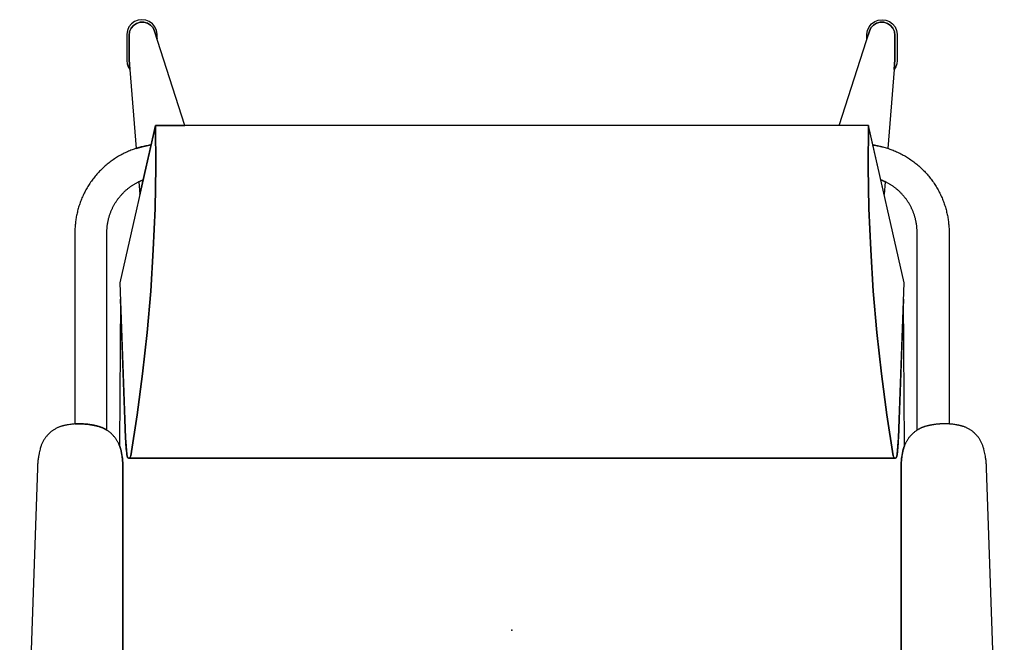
# Model space of a CAD drawing. Header units: metres. Extents: x -0.339 to 0.339, y -0.42 to 0.42.
# Tile 2 of 2: x -0.339 to 0.339, y -0.008 to 0.42. Entities that reach past the tile are written whole.
import ezdxf

# ---------------------------------------------------------------- set-up
doc = ezdxf.new("R2010")
doc.units = ezdxf.units.M
doc.header["$MEASUREMENT"] = 0
doc.layers.get('0').update_dxf_attribs({"true_color": 0x000000})

# ---------------------------------------------------------------- blocks, each defined once
blk = doc.blocks.new('33707594-94e1-43bb-bb22-882bf5198cab')
for points in [[(-0.26299, 0.38593, 0), (-0.26299, 0.38594, 0), (-0.26352, 0.39296, 0), (-0.26352, 0.40957, 0), (-0.26319, 0.4121, 0), (-0.26216, 0.41443, 0), (-0.26052, 0.41638, 0), (-0.25839, 0.41779, 0), (-0.25595, 0.41855, 0), (-0.2534, 0.41858, 0), (-0.25095, 0.4179, 0), (-0.24878, 0.41656, 0), (-0.24707, 0.41466, 0), (-0.24597, 0.41236, 0), (-0.24432, 0.40716, 0), (-0.24432, 0.41034, 0), (-0.24476, 0.41296, 0), (-0.24585, 0.41537, 0), (-0.24751, 0.41744, 0), (-0.24964, 0.41902, 0), (-0.2521, 0.42001, 0), (-0.25473, 0.42035, 0), (-0.25737, 0.42001, 0), (-0.25983, 0.41902, 0), (-0.26196, 0.41744, 0), (-0.26362, 0.41537, 0), (-0.26471, 0.41296, 0), (-0.26515, 0.41034, 0), (-0.26515, 0.39214, 0), (-0.2649, 0.38993, 0), (-0.26417, 0.38782, 0), (-0.26299, 0.38593, 0)], [(0.26299, 0.38593, 0), (0.26299, 0.38594, 0), (0.26352, 0.39296, 0), (0.26352, 0.40957, 0), (0.26319, 0.4121, 0), (0.26216, 0.41443, 0), (0.26052, 0.41638, 0), (0.25839, 0.41779, 0), (0.25595, 0.41855, 0), (0.2534, 0.41858, 0), (0.25095, 0.4179, 0), (0.24878, 0.41656, 0), (0.24707, 0.41466, 0), (0.24598, 0.41236, 0), (0.24432, 0.40716, 0), (0.24432, 0.41034, 0), (0.24476, 0.41296, 0), (0.24585, 0.41537, 0), (0.24751, 0.41744, 0), (0.24964, 0.41902, 0), (0.2521, 0.42001, 0), (0.25473, 0.42035, 0), (0.25737, 0.42001, 0), (0.25983, 0.41902, 0), (0.26196, 0.41744, 0), (0.26362, 0.41537, 0), (0.26471, 0.41296, 0), (0.26515, 0.41034, 0), (0.26515, 0.39214, 0), (0.2649, 0.38993, 0), (0.26417, 0.38782, 0), (0.26299, 0.38593, 0)], [(-0.24835, 0.33406, 0), (-0.24532, 0.34746, 0), (-0.22529, 0.34746, 0), (-0.24597, 0.41236, 0), (-0.24707, 0.41466, 0), (-0.24878, 0.41656, 0), (-0.25095, 0.4179, 0), (-0.2534, 0.41858, 0), (-0.25595, 0.41855, 0), (-0.25839, 0.41779, 0), (-0.26052, 0.41638, 0), (-0.26216, 0.41443, 0), (-0.26319, 0.4121, 0), (-0.26352, 0.40957, 0), (-0.26352, 0.39296, 0), (-0.26299, 0.38594, 0), (-0.25862, 0.3317, 0), (-0.25354, 0.33311, 0), (-0.24835, 0.33406, 0)], [(0.24835, 0.33406, 0), (0.24532, 0.34746, 0), (0.22529, 0.34746, 0), (0.24598, 0.41236, 0), (0.24707, 0.41466, 0), (0.24878, 0.41656, 0), (0.25095, 0.4179, 0), (0.2534, 0.41858, 0), (0.25595, 0.41855, 0), (0.25839, 0.41779, 0), (0.26052, 0.41638, 0), (0.26216, 0.41443, 0), (0.26319, 0.4121, 0), (0.26352, 0.40957, 0), (0.26352, 0.39296, 0), (0.26299, 0.38594, 0), (0.25862, 0.3317, 0), (0.25354, 0.33311, 0), (0.24835, 0.33406, 0)], [(-0.24532, 0.34746, 0), (-0.26981, 0.23924, 0), (-0.26597, 0.1323, 0), (-0.26564, 0.12662, 0), (-0.26508, 0.12096, 0), (-0.26465, 0.11909, 0), (-0.26442, 0.11869, 0), (-0.26405, 0.11843, 0), (-0.26374, 0.11834, 0), (-0.26368, 0.11834, 0), (-0.26365, 0.11835, 0), (-0.26324, 0.11852, 0), (-0.26313, 0.11862, 0), (-0.26303, 0.11872, 0), (-0.26283, 0.11899, 0), (-0.26232, 0.12007, 0), (-0.25795, 0.14828, 0), (-0.25422, 0.17657, 0), (-0.25113, 0.20495, 0), (-0.24868, 0.23338, 0), (-0.24687, 0.26187, 0), (-0.24571, 0.29039, 0), (-0.24519, 0.31892, 0), (-0.24532, 0.34746, 0)], [(-0.24532, 0.34746, 0), (-0.24519, 0.31892, 0), (-0.24571, 0.29039, 0), (-0.24687, 0.26187, 0), (-0.24868, 0.23338, 0), (-0.25113, 0.20495, 0), (-0.25422, 0.17657, 0), (-0.25795, 0.14828, 0), (-0.26232, 0.12007, 0), (-0.26283, 0.11899, 0), (-0.26303, 0.11872, 0), (-0.26313, 0.11862, 0), (-0.26324, 0.11852, 0), (-0.26365, 0.11835, 0), (-0.26368, 0.11834, 0), (0.26368, 0.11834, 0), (0.26365, 0.11835, 0), (0.26324, 0.11852, 0), (0.26313, 0.11862, 0), (0.26303, 0.11872, 0), (0.26283, 0.11899, 0), (0.26232, 0.12007, 0), (0.25795, 0.14828, 0), (0.25422, 0.17657, 0), (0.25113, 0.20495, 0), (0.24868, 0.23338, 0), (0.24687, 0.26187, 0), (0.24571, 0.29039, 0), (0.24519, 0.31892, 0), (0.24532, 0.34746, 0), (-0.24532, 0.34746, 0)], [(0.26981, 0.23924, 0), (0.24532, 0.34746, 0), (0.24519, 0.31892, 0), (0.24571, 0.29039, 0), (0.24687, 0.26187, 0), (0.24868, 0.23338, 0), (0.25113, 0.20495, 0), (0.25422, 0.17657, 0), (0.25795, 0.14828, 0), (0.26232, 0.12007, 0), (0.26283, 0.11899, 0), (0.26303, 0.11872, 0), (0.26313, 0.11862, 0), (0.26324, 0.11852, 0), (0.26365, 0.11835, 0), (0.26368, 0.11834, 0), (0.26374, 0.11834, 0), (0.26405, 0.11843, 0), (0.26442, 0.11869, 0), (0.26465, 0.11909, 0), (0.26508, 0.12096, 0), (0.26564, 0.12662, 0), (0.26597, 0.1323, 0), (0.26981, 0.23924, 0)], [(-0.30065, 0.14196, 0), (-0.30049, 0.14197, 0), (-0.30023, 0.14198, 0), (-0.29971, 0.14201, 0), (-0.29918, 0.14203, 0), (-0.29865, 0.14204, 0), (-0.29813, 0.14205, 0), (-0.2976, 0.14205, 0), (-0.29708, 0.14205, 0), (-0.29655, 0.14204, 0), (-0.29602, 0.14202, 0), (-0.2955, 0.142, 0), (-0.29497, 0.14198, 0), (-0.29445, 0.14195, 0), (-0.29392, 0.14191, 0), (-0.2934, 0.14187, 0), (-0.29287, 0.14182, 0), (-0.29235, 0.14177, 0), (-0.29183, 0.14171, 0), (-0.29131, 0.14164, 0), (-0.29078, 0.14157, 0), (-0.29052, 0.14153, 0), (-0.29027, 0.1415, 0), (-0.29003, 0.14146, 0), (-0.2898, 0.14142, 0), (-0.28957, 0.14139, 0), (-0.28936, 0.14135, 0), (-0.28916, 0.14131, 0), (-0.28897, 0.14128, 0), (-0.28878, 0.14124, 0), (-0.2886, 0.14121, 0), (-0.28842, 0.14118, 0), (-0.28824, 0.14114, 0), (-0.2879, 0.14108, 0), (-0.28773, 0.14104, 0), (-0.28754, 0.141, 0), (-0.28734, 0.14096, 0), (-0.28713, 0.14091, 0), (-0.28691, 0.14087, 0), (-0.28668, 0.14081, 0), (-0.28644, 0.14076, 0), (-0.28619, 0.1407, 0), (-0.28594, 0.14064, 0), (-0.28568, 0.14057, 0), (-0.28541, 0.1405, 0), (-0.28514, 0.14043, 0), (-0.28501, 0.1404, 0), (-0.28493, 0.14038, 0), (-0.28476, 0.14033, 0), (-0.28442, 0.14023, 0), (-0.28409, 0.14013, 0), (-0.284, 0.1401, 0), (-0.28394, 0.14009, 0), (-0.2839, 0.14007, 0), (-0.28382, 0.14004, 0), (-0.28348, 0.13993, 0), (-0.28314, 0.13981, 0), (-0.2828, 0.13968, 0), (-0.28247, 0.13955, 0), (-0.28214, 0.13941, 0), (-0.28181, 0.13927, 0), (-0.28148, 0.13912, 0), (-0.28115, 0.13897, 0), (-0.28083, 0.13881, 0), (-0.2805, 0.13865, 0), (-0.28018, 0.13848, 0), (-0.27987, 0.1383, 0), (-0.27979, 0.13826, 0), (-0.27975, 0.13823, 0), (-0.27974, 0.13823, 0), (-0.27973, 0.13823, 0), (-0.2797, 0.13821, 0), (-0.27963, 0.13816, 0), (-0.27934, 0.138, 0), (-0.27907, 0.13783, 0), (-0.27893, 0.13774, 0), (-0.27886, 0.1377, 0), (-0.27884, 0.13769, 0), (-0.27884, 0.1377, 0), (-0.27884, 0.27374, 0), (-0.27884, 0.27417, 0), (-0.27883, 0.27461, 0), (-0.27882, 0.27504, 0), (-0.2788, 0.27548, 0), (-0.27878, 0.27591, 0), (-0.27875, 0.27635, 0), (-0.27872, 0.27679, 0), (-0.27868, 0.27723, 0), (-0.27864, 0.27767, 0), (-0.27859, 0.27811, 0), (-0.27854, 0.27856, 0), (-0.27848, 0.279, 0), (-0.27842, 0.27944, 0), (-0.27835, 0.27989, 0), (-0.27828, 0.28033, 0), (-0.2782, 0.28078, 0), (-0.27811, 0.28122, 0), (-0.27802, 0.28167, 0), (-0.27793, 0.28211, 0), (-0.27783, 0.28256, 0), (-0.27772, 0.283, 0), (-0.27761, 0.28344, 0), (-0.27749, 0.28389, 0), (-0.27737, 0.28433, 0), (-0.27724, 0.28477, 0), (-0.27711, 0.28522, 0), (-0.27697, 0.28566, 0), (-0.27682, 0.2861, 0), (-0.27667, 0.28654, 0), (-0.27652, 0.28697, 0), (-0.27636, 0.28741, 0), (-0.27619, 0.28785, 0), (-0.27602, 0.28828, 0), (-0.27584, 0.28871, 0), (-0.27566, 0.28914, 0), (-0.27547, 0.28957, 0), (-0.27527, 0.29, 0), (-0.27507, 0.29043, 0), (-0.27487, 0.29085, 0), (-0.27466, 0.29127, 0), (-0.27445, 0.29169, 0), (-0.27423, 0.29211, 0), (-0.274, 0.29252, 0), (-0.27377, 0.29293, 0), (-0.27353, 0.29334, 0), (-0.27329, 0.29375, 0), (-0.27305, 0.29415, 0), (-0.2728, 0.29455, 0), (-0.27254, 0.29495, 0), (-0.27228, 0.29534, 0), (-0.27202, 0.29574, 0), (-0.27175, 0.29612, 0), (-0.27147, 0.29651, 0), (-0.27119, 0.29689, 0), (-0.27091, 0.29727, 0), (-0.27062, 0.29764, 0), (-0.27033, 0.29801, 0), (-0.27003, 0.29838, 0), (-0.26973, 0.29874, 0), (-0.26942, 0.2991, 0), (-0.26911, 0.29946, 0), (-0.2688, 0.29981, 0), (-0.26848, 0.30016, 0), (-0.26816, 0.3005, 0), (-0.26784, 0.30084, 0), (-0.26751, 0.30118, 0), (-0.26717, 0.30151, 0), (-0.26684, 0.30183, 0), (-0.2665, 0.30215, 0), (-0.26615, 0.30247, 0), (-0.26581, 0.30278, 0), (-0.26546, 0.30309, 0), (-0.26511, 0.30339, 0), (-0.26475, 0.30369, 0), (-0.26439, 0.30399, 0), (-0.26403, 0.30427, 0), (-0.26367, 0.30456, 0), (-0.2633, 0.30484, 0), (-0.26293, 0.30511, 0), (-0.26256, 0.30538, 0), (-0.26218, 0.30565, 0), (-0.26181, 0.3059, 0), (-0.26143, 0.30616, 0), (-0.26105, 0.30641, 0), (-0.26066, 0.30665, 0), (-0.26028, 0.30689, 0), (-0.25989, 0.30713, 0), (-0.2595, 0.30736, 0), (-0.25911, 0.30758, 0), (-0.25872, 0.3078, 0), (-0.25833, 0.30801, 0), (-0.25793, 0.30822, 0), (-0.25754, 0.30842, 0), (-0.25714, 0.30862, 0), (-0.25674, 0.30882, 0), (-0.25634, 0.309, 0), (-0.25594, 0.30919, 0), (-0.25554, 0.30937, 0), (-0.25514, 0.30954, 0), (-0.25474, 0.30971, 0), (-0.25434, 0.30987, 0), (-0.25394, 0.31003, 0), (-0.25384, 0.31007, 0), (-0.25379, 0.31009, 0), (-0.25378, 0.31009, 0), (-0.25377, 0.3101, 0), (-0.24835, 0.33406, 0), (-0.24836, 0.33406, 0), (-0.24839, 0.33406, 0), (-0.24858, 0.33403, 0), (-0.24897, 0.33397, 0), (-0.24974, 0.33385, 0), (-0.25052, 0.33372, 0), (-0.2513, 0.33357, 0), (-0.25208, 0.33342, 0), (-0.25287, 0.33326, 0), (-0.25365, 0.33308, 0), (-0.25444, 0.33289, 0), (-0.25522, 0.33269, 0), (-0.25601, 0.33248, 0), (-0.2568, 0.33226, 0), (-0.25758, 0.33203, 0), (-0.25837, 0.33179, 0), (-0.25915, 0.33153, 0), (-0.25994, 0.33126, 0), (-0.26072, 0.33098, 0), (-0.26151, 0.33069, 0), (-0.26229, 0.33039, 0), (-0.26307, 0.33007, 0), (-0.26385, 0.32975, 0), (-0.26463, 0.32941, 0), (-0.2654, 0.32906, 0), (-0.26617, 0.3287, 0), (-0.26694, 0.32832, 0), (-0.26771, 0.32794, 0), (-0.26847, 0.32754, 0), (-0.26923, 0.32713, 0), (-0.26998, 0.32671, 0), (-0.27073, 0.32628, 0), (-0.27147, 0.32583, 0), (-0.27222, 0.32538, 0), (-0.27295, 0.32491, 0), (-0.27368, 0.32443, 0), (-0.27441, 0.32394, 0), (-0.27513, 0.32344, 0), (-0.27584, 0.32293, 0), (-0.27655, 0.3224, 0), (-0.27725, 0.32187, 0), (-0.27794, 0.32132, 0), (-0.27862, 0.32077, 0), (-0.2793, 0.3202, 0), (-0.27997, 0.31962, 0), (-0.28064, 0.31903, 0), (-0.28129, 0.31844, 0), (-0.28194, 0.31783, 0), (-0.28258, 0.31721, 0), (-0.28321, 0.31658, 0), (-0.28383, 0.31595, 0), (-0.28444, 0.3153, 0), (-0.28505, 0.31465, 0), (-0.28564, 0.31398, 0), (-0.28622, 0.31331, 0), (-0.28679, 0.31263, 0), (-0.28736, 0.31194, 0), (-0.28791, 0.31124, 0), (-0.28845, 0.31054, 0), (-0.28899, 0.30983, 0), (-0.28951, 0.30911, 0), (-0.29002, 0.30838, 0), (-0.29052, 0.30765, 0), (-0.29101, 0.30691, 0), (-0.29148, 0.30616, 0), (-0.29195, 0.30541, 0), (-0.2924, 0.30465, 0), (-0.29284, 0.30389, 0), (-0.29327, 0.30312, 0), (-0.29369, 0.30235, 0), (-0.2941, 0.30157, 0), (-0.2945, 0.30079, 0), (-0.29488, 0.3, 0), (-0.29525, 0.29921, 0), (-0.29561, 0.29842, 0), (-0.29596, 0.29762, 0), (-0.29629, 0.29682, 0), (-0.29661, 0.29602, 0), (-0.29692, 0.29521, 0), (-0.29722, 0.2944, 0), (-0.29751, 0.29359, 0), (-0.29778, 0.29278, 0), (-0.29804, 0.29197, 0), (-0.29829, 0.29116, 0), (-0.29853, 0.29034, 0), (-0.29876, 0.28953, 0), (-0.29897, 0.28871, 0), (-0.29917, 0.28789, 0), (-0.29936, 0.28708, 0), (-0.29954, 0.28626, 0), (-0.2997, 0.28544, 0), (-0.29986, 0.28463, 0), (-0.3, 0.28382, 0), (-0.30013, 0.283, 0), (-0.30025, 0.28219, 0), (-0.30036, 0.28138, 0), (-0.30046, 0.28058, 0), (-0.30054, 0.27977, 0), (-0.30062, 0.27897, 0), (-0.30068, 0.27817, 0), (-0.30073, 0.27737, 0), (-0.30078, 0.27657, 0), (-0.30081, 0.27578, 0), (-0.30083, 0.27499, 0), (-0.30084, 0.27421, 0), (-0.30084, 0.27382, 0), (-0.30084, 0.27375, 0), (-0.30084, 0.14195, 0)], [(0.30065, 0.14196, 0), (0.30049, 0.14197, 0), (0.30023, 0.14198, 0), (0.29971, 0.14201, 0), (0.29918, 0.14203, 0), (0.29865, 0.14204, 0), (0.29813, 0.14205, 0), (0.2976, 0.14205, 0), (0.29708, 0.14205, 0), (0.29655, 0.14204, 0), (0.29602, 0.14202, 0), (0.2955, 0.142, 0), (0.29497, 0.14198, 0), (0.29445, 0.14195, 0), (0.29392, 0.14191, 0), (0.2934, 0.14187, 0), (0.29287, 0.14182, 0), (0.29235, 0.14177, 0), (0.29183, 0.14171, 0), (0.29131, 0.14164, 0), (0.29078, 0.14157, 0), (0.29052, 0.14153, 0), (0.29027, 0.1415, 0), (0.29003, 0.14146, 0), (0.2898, 0.14142, 0), (0.28957, 0.14139, 0), (0.28936, 0.14135, 0), (0.28916, 0.14131, 0), (0.28897, 0.14128, 0), (0.28878, 0.14124, 0), (0.2886, 0.14121, 0), (0.28842, 0.14118, 0), (0.28824, 0.14114, 0), (0.2879, 0.14108, 0), (0.28773, 0.14104, 0), (0.28754, 0.141, 0), (0.28734, 0.14096, 0), (0.28713, 0.14091, 0), (0.28691, 0.14087, 0), (0.28668, 0.14081, 0), (0.28644, 0.14076, 0), (0.28619, 0.1407, 0), (0.28594, 0.14064, 0), (0.28568, 0.14057, 0), (0.28541, 0.1405, 0), (0.28514, 0.14043, 0), (0.28501, 0.1404, 0), (0.28493, 0.14038, 0), (0.28476, 0.14033, 0), (0.28442, 0.14023, 0), (0.28409, 0.14013, 0), (0.284, 0.1401, 0), (0.28394, 0.14009, 0), (0.2839, 0.14007, 0), (0.28382, 0.14004, 0), (0.28348, 0.13993, 0), (0.28314, 0.13981, 0), (0.2828, 0.13968, 0), (0.28247, 0.13955, 0), (0.28214, 0.13941, 0), (0.28181, 0.13927, 0), (0.28148, 0.13912, 0), (0.28115, 0.13897, 0), (0.28083, 0.13881, 0), (0.2805, 0.13865, 0), (0.28018, 0.13848, 0), (0.27987, 0.1383, 0), (0.27979, 0.13826, 0), (0.27975, 0.13823, 0), (0.2797, 0.13821, 0), (0.27963, 0.13816, 0), (0.27934, 0.138, 0), (0.27907, 0.13783, 0), (0.27893, 0.13774, 0), (0.27886, 0.1377, 0), (0.27884, 0.13769, 0), (0.27884, 0.1377, 0), (0.27884, 0.27374, 0), (0.27884, 0.27417, 0), (0.27883, 0.27461, 0), (0.27882, 0.27504, 0), (0.2788, 0.27548, 0), (0.27878, 0.27591, 0), (0.27875, 0.27635, 0), (0.27872, 0.27679, 0), (0.27868, 0.27723, 0), (0.27864, 0.27767, 0), (0.27859, 0.27811, 0), (0.27854, 0.27856, 0), (0.27848, 0.279, 0), (0.27842, 0.27944, 0), (0.27835, 0.27989, 0), (0.27828, 0.28033, 0), (0.2782, 0.28078, 0), (0.27811, 0.28122, 0), (0.27802, 0.28167, 0), (0.27793, 0.28211, 0), (0.27783, 0.28256, 0), (0.27772, 0.283, 0), (0.27761, 0.28344, 0), (0.27749, 0.28389, 0), (0.27737, 0.28433, 0), (0.27724, 0.28477, 0), (0.27711, 0.28522, 0), (0.27697, 0.28566, 0), (0.27682, 0.2861, 0), (0.27667, 0.28654, 0), (0.27652, 0.28697, 0), (0.27636, 0.28741, 0), (0.27619, 0.28785, 0), (0.27602, 0.28828, 0), (0.27584, 0.28871, 0), (0.27566, 0.28914, 0), (0.27547, 0.28957, 0), (0.27527, 0.29, 0), (0.27507, 0.29043, 0), (0.27487, 0.29085, 0), (0.27466, 0.29127, 0), (0.27445, 0.29169, 0), (0.27423, 0.29211, 0), (0.274, 0.29252, 0), (0.27377, 0.29293, 0), (0.27353, 0.29334, 0), (0.27329, 0.29375, 0), (0.27305, 0.29415, 0), (0.2728, 0.29455, 0), (0.27254, 0.29495, 0), (0.27228, 0.29534, 0), (0.27202, 0.29574, 0), (0.27175, 0.29612, 0), (0.27147, 0.29651, 0), (0.27119, 0.29689, 0), (0.27091, 0.29727, 0), (0.27062, 0.29764, 0), (0.27033, 0.29801, 0), (0.27003, 0.29838, 0), (0.26973, 0.29874, 0), (0.26942, 0.2991, 0), (0.26911, 0.29946, 0), (0.2688, 0.29981, 0), (0.26848, 0.30016, 0), (0.26816, 0.3005, 0), (0.26784, 0.30084, 0), (0.26751, 0.30118, 0), (0.26717, 0.30151, 0), (0.26684, 0.30183, 0), (0.2665, 0.30215, 0), (0.26615, 0.30247, 0), (0.26581, 0.30278, 0), (0.26546, 0.30309, 0), (0.26511, 0.30339, 0), (0.26475, 0.30369, 0), (0.26439, 0.30399, 0), (0.26403, 0.30427, 0), (0.26367, 0.30456, 0), (0.2633, 0.30484, 0), (0.26293, 0.30511, 0), (0.26256, 0.30538, 0), (0.26218, 0.30565, 0), (0.26181, 0.3059, 0), (0.26143, 0.30616, 0), (0.26105, 0.30641, 0), (0.26066, 0.30665, 0), (0.26028, 0.30689, 0), (0.25989, 0.30713, 0), (0.2595, 0.30736, 0), (0.25911, 0.30758, 0), (0.25872, 0.3078, 0), (0.25833, 0.30801, 0), (0.25793, 0.30822, 0), (0.25754, 0.30842, 0), (0.25714, 0.30862, 0), (0.25674, 0.30882, 0), (0.25634, 0.309, 0), (0.25594, 0.30919, 0), (0.25554, 0.30937, 0), (0.25514, 0.30954, 0), (0.25474, 0.30971, 0), (0.25434, 0.30987, 0), (0.25394, 0.31003, 0), (0.25384, 0.31007, 0), (0.25379, 0.31009, 0), (0.25378, 0.31009, 0), (0.25377, 0.3101, 0), (0.24835, 0.33406, 0), (0.24836, 0.33406, 0), (0.24839, 0.33406, 0), (0.24858, 0.33403, 0), (0.24897, 0.33397, 0), (0.24974, 0.33385, 0), (0.25052, 0.33372, 0), (0.2513, 0.33357, 0), (0.25208, 0.33342, 0), (0.25287, 0.33326, 0), (0.25365, 0.33308, 0), (0.25444, 0.33289, 0), (0.25522, 0.33269, 0), (0.25601, 0.33248, 0), (0.2568, 0.33226, 0), (0.25758, 0.33203, 0), (0.25837, 0.33179, 0), (0.25915, 0.33153, 0), (0.25994, 0.33126, 0), (0.26072, 0.33098, 0), (0.26151, 0.33069, 0), (0.26229, 0.33039, 0), (0.26307, 0.33007, 0), (0.26385, 0.32975, 0), (0.26463, 0.32941, 0), (0.2654, 0.32906, 0), (0.26617, 0.3287, 0), (0.26694, 0.32832, 0), (0.26771, 0.32794, 0), (0.26847, 0.32754, 0), (0.26923, 0.32713, 0), (0.26998, 0.32671, 0), (0.27073, 0.32628, 0), (0.27147, 0.32583, 0), (0.27222, 0.32538, 0), (0.27295, 0.32491, 0), (0.27368, 0.32443, 0), (0.27441, 0.32394, 0), (0.27513, 0.32344, 0), (0.27584, 0.32293, 0), (0.27655, 0.3224, 0), (0.27725, 0.32187, 0), (0.27794, 0.32132, 0), (0.27862, 0.32077, 0), (0.2793, 0.3202, 0), (0.27997, 0.31962, 0), (0.28064, 0.31903, 0), (0.28129, 0.31844, 0), (0.28194, 0.31783, 0), (0.28258, 0.31721, 0), (0.28321, 0.31658, 0), (0.28383, 0.31595, 0), (0.28444, 0.3153, 0), (0.28505, 0.31465, 0), (0.28564, 0.31398, 0), (0.28622, 0.31331, 0), (0.28679, 0.31263, 0), (0.28736, 0.31194, 0), (0.28791, 0.31124, 0), (0.28845, 0.31054, 0), (0.28899, 0.30983, 0), (0.28951, 0.30911, 0), (0.29002, 0.30838, 0), (0.29052, 0.30765, 0), (0.29101, 0.30691, 0), (0.29148, 0.30616, 0), (0.29195, 0.30541, 0), (0.2924, 0.30465, 0), (0.29284, 0.30389, 0), (0.29327, 0.30312, 0), (0.29369, 0.30235, 0), (0.2941, 0.30157, 0), (0.2945, 0.30079, 0), (0.29488, 0.3, 0), (0.29525, 0.29921, 0), (0.29561, 0.29842, 0), (0.29596, 0.29762, 0), (0.29629, 0.29682, 0), (0.29661, 0.29602, 0), (0.29692, 0.29521, 0), (0.29722, 0.2944, 0), (0.29751, 0.29359, 0), (0.29778, 0.29278, 0), (0.29804, 0.29197, 0), (0.29829, 0.29116, 0), (0.29853, 0.29034, 0), (0.29876, 0.28953, 0), (0.29897, 0.28871, 0), (0.29917, 0.28789, 0), (0.29936, 0.28708, 0), (0.29954, 0.28626, 0), (0.2997, 0.28544, 0), (0.29986, 0.28463, 0), (0.3, 0.28382, 0), (0.30013, 0.283, 0), (0.30025, 0.28219, 0), (0.30036, 0.28138, 0), (0.30046, 0.28058, 0), (0.30054, 0.27977, 0), (0.30062, 0.27897, 0), (0.30068, 0.27817, 0), (0.30073, 0.27737, 0), (0.30078, 0.27657, 0), (0.30081, 0.27578, 0), (0.30083, 0.27499, 0), (0.30084, 0.27421, 0), (0.30084, 0.27382, 0), (0.30084, 0.27377, 0), (0.30084, 0.14195, 0)], [(-0.25607, 0.29993, 0), (-0.25378, 0.31009, 0), (-0.25679, 0.30879, 0), (-0.25607, 0.29993, 0)], [(0.25607, 0.29993, 0), (0.25378, 0.31009, 0), (0.25679, 0.30879, 0), (0.25607, 0.29993, 0)], [(0.26374, 0.11834, 0), (-0.26374, 0.11834, 0), (-0.26378, 0.11835, 0), (-0.26386, 0.11836, 0), (-0.264, 0.11841, 0), (-0.26404, 0.11842, 0), (-0.26406, 0.11843, 0), (-0.26411, 0.11846, 0), (-0.26429, 0.11857, 0), (-0.26445, 0.11873, 0), (-0.26458, 0.11891, 0), (-0.26463, 0.11901, 0), (-0.26464, 0.11906, 0), (-0.26467, 0.11914, 0), (-0.2648, 0.11958, 0), (-0.26492, 0.12002, 0), (-0.26501, 0.12047, 0), (-0.26507, 0.12092, 0), (-0.26509, 0.12107, 0), (-0.26513, 0.12141, 0), (-0.26521, 0.12208, 0), (-0.26535, 0.12343, 0), (-0.26548, 0.12478, 0), (-0.2656, 0.12613, 0), (-0.2657, 0.12749, 0), (-0.26579, 0.12884, 0), (-0.26587, 0.13019, 0), (-0.26594, 0.13155, 0), (-0.26597, 0.13223, 0), (-0.26597, 0.13229, 0), (-0.26597, 0.13232, 0), (-0.26941, 0.22788, 0), (-0.26941, 0.22789, 0), (-0.27023, 0.12725, 0), (-0.27022, 0.12723, 0), (-0.27018, 0.12713, 0), (-0.27006, 0.12682, 0), (-0.26995, 0.12653, 0), (-0.26986, 0.12627, 0), (-0.26982, 0.12616, 0), (-0.2698, 0.1261, 0), (-0.26978, 0.12602, 0), (-0.26967, 0.12566, 0), (-0.26957, 0.12532, 0), (-0.26948, 0.12502, 0), (-0.2694, 0.12474, 0), (-0.2694, 0.12473, 0), (-0.26938, 0.12464, 0), (-0.26935, 0.12452, 0), (-0.26929, 0.12429, 0), (-0.26908, 0.12345, 0), (-0.26906, 0.12337, 0), (-0.26898, 0.12304, 0), (-0.26869, 0.12174, 0), (-0.26846, 0.12042, 0), (-0.26826, 0.1191, 0), (-0.26819, 0.11844, 0), (-0.26815, 0.11811, 0), (-0.26814, 0.11802, 0), (-0.26798, 0.11632, 0), (-0.26797, 0.11618, 0), (-0.26794, 0.11591, 0), (-0.26788, 0.11482, 0), (-0.26786, 0.11427, 0), (-0.26786, 0.11413, 0), (-0.26786, 0.11406, 0), (-0.26786, 0.11403, 0), (-0.26785, 0.11309, 0), (-0.26784, 0.11285, 0), (-0.26784, 0.11273, 0), (-0.26784, 0.11267, 0), (-0.26784, -0.25295, 0)], [(0.26784, -0.25293, 0), (0.26784, 0.11263, 0), (0.26784, 0.11287, 0), (0.26785, 0.11312, 0), (0.26786, 0.11406, 0), (0.26786, 0.11413, 0), (0.26786, 0.11427, 0), (0.26788, 0.11482, 0), (0.26794, 0.11591, 0), (0.26797, 0.11618, 0), (0.26798, 0.11631, 0), (0.26814, 0.11802, 0), (0.26815, 0.11811, 0), (0.26819, 0.11844, 0), (0.26826, 0.1191, 0), (0.26846, 0.12042, 0), (0.26869, 0.12174, 0), (0.26898, 0.12304, 0), (0.26906, 0.12337, 0), (0.26909, 0.1235, 0), (0.26928, 0.12426, 0), (0.26934, 0.1245, 0), (0.26937, 0.12462, 0), (0.26939, 0.1247, 0), (0.2694, 0.12472, 0), (0.2694, 0.12474, 0), (0.26948, 0.12502, 0), (0.26957, 0.12532, 0), (0.26967, 0.12566, 0), (0.26978, 0.12602, 0), (0.2698, 0.12607, 0), (0.26981, 0.1261, 0), (0.26982, 0.12616, 0), (0.26986, 0.12627, 0), (0.26995, 0.12653, 0), (0.27006, 0.12682, 0), (0.27018, 0.12713, 0), (0.27022, 0.12723, 0), (0.27023, 0.12725, 0), (0.26941, 0.22789, 0), (0.26941, 0.22788, 0), (0.26597, 0.1323, 0), (0.26597, 0.13229, 0), (0.26596, 0.13208, 0), (0.2659, 0.13073, 0), (0.26583, 0.12937, 0), (0.26574, 0.12802, 0), (0.26564, 0.12667, 0), (0.26553, 0.12531, 0), (0.2654, 0.12396, 0), (0.26526, 0.12261, 0), (0.26511, 0.12127, 0), (0.26509, 0.1211, 0), (0.26507, 0.1209, 0), (0.26505, 0.12078, 0), (0.26502, 0.12056, 0), (0.26494, 0.12011, 0), (0.26483, 0.11966, 0), (0.2647, 0.11922, 0), (0.26466, 0.11912, 0), (0.26465, 0.11909, 0), (0.26462, 0.11899, 0), (0.26451, 0.1188, 0), (0.26436, 0.11863, 0), (0.26418, 0.1185, 0), (0.26409, 0.11845, 0), (0.26406, 0.11844, 0), (0.26405, 0.11843, 0), (0.26404, 0.11843, 0), (0.2639, 0.11837, 0), (0.26375, 0.11834, 0), (0.26375, 0.11834, 0)], [(-0.30832, 0.14087, 0), (-0.30835, 0.14087, 0), (-0.30841, 0.14085, 0), (-0.30856, 0.14082, 0), (-0.30873, 0.14077, 0), (-0.30892, 0.14073, 0), (-0.30913, 0.14067, 0), (-0.30935, 0.14061, 0), (-0.3096, 0.14054, 0), (-0.30987, 0.14047, 0), (-0.31017, 0.14039, 0), (-0.31048, 0.1403, 0), (-0.3108, 0.14019, 0), (-0.31115, 0.14007, 0), (-0.31151, 0.13993, 0), (-0.31189, 0.13977, 0), (-0.31228, 0.1396, 0), (-0.31269, 0.13941, 0), (-0.31312, 0.1392, 0), (-0.31357, 0.13897, 0), (-0.31403, 0.13873, 0), (-0.31447, 0.13848, 0), (-0.3149, 0.13823, 0), (-0.31532, 0.13798, 0), (-0.31571, 0.13773, 0), (-0.31609, 0.13747, 0), (-0.31645, 0.13722, 0), (-0.31679, 0.13696, 0), (-0.31711, 0.1367, 0), (-0.31742, 0.13644, 0), (-0.31802, 0.13591, 0), (-0.3186, 0.13536, 0), (-0.31917, 0.1348, 0), (-0.31973, 0.13423, 0), (-0.32, 0.13394, 0), (-0.32027, 0.13363, 0), (-0.32054, 0.13331, 0), (-0.32081, 0.13297, 0), (-0.32108, 0.13261, 0), (-0.32135, 0.13224, 0), (-0.32162, 0.13185, 0), (-0.32188, 0.13144, 0), (-0.32214, 0.13101, 0), (-0.32241, 0.13056, 0), (-0.32266, 0.13011, 0), (-0.32291, 0.12965, 0), (-0.32314, 0.12918, 0), (-0.32337, 0.12872, 0), (-0.32358, 0.12824, 0), (-0.32377, 0.12777, 0), (-0.32396, 0.12729, 0), (-0.32414, 0.1268, 0), (-0.3243, 0.12632, 0), (-0.32432, 0.12625, 0), (-0.32432, 0.12624, 0), (-0.32433, 0.12623, 0), (-0.32434, 0.1262, 0), (-0.32436, 0.12614, 0), (-0.32443, 0.1259, 0), (-0.32457, 0.12542, 0), (-0.32464, 0.12518, 0), (-0.32464, 0.12515, 0), (-0.32467, 0.12503, 0), (-0.32474, 0.12477, 0), (-0.32477, 0.12463, 0), (-0.32479, 0.12457, 0), (-0.325, 0.12374, 0), (-0.32501, 0.12369, 0), (-0.32507, 0.12345, 0), (-0.32518, 0.12299, 0), (-0.32538, 0.12206, 0), (-0.32546, 0.1216, 0), (-0.32583, 0.11966, 0), (-0.32584, 0.11957, 0), (-0.32596, 0.1189, 0), (-0.32607, 0.11823, 0), (-0.32617, 0.11756, 0), (-0.32626, 0.11688, 0), (-0.32633, 0.11621, 0), (-0.3264, 0.11553, 0), (-0.32646, 0.11485, 0), (-0.32651, 0.11417, 0), (-0.32654, 0.11349, 0), (-0.3266, 0.11223, 0), (-0.3266, 0.11213, 0), (-0.32661, 0.11186, 0), (-0.32662, 0.11173, 0), (-0.32662, 0.11163, 0), (-0.32662, 0.11162, 0), (-0.33884, -0.23779, 0)], [(-0.26784, -0.25293, 0), (-0.26784, 0.11269, 0), (-0.26785, 0.11314, 0), (-0.26786, 0.11401, 0), (-0.26786, 0.11403, 0), (-0.26786, 0.11405, 0), (-0.26786, 0.11412, 0), (-0.26786, 0.11424, 0), (-0.26787, 0.11474, 0), (-0.2679, 0.11524, 0), (-0.26793, 0.11575, 0), (-0.26797, 0.11624, 0), (-0.26798, 0.11631, 0), (-0.26814, 0.118, 0), (-0.26815, 0.11808, 0), (-0.26816, 0.11823, 0), (-0.26823, 0.11884, 0), (-0.26831, 0.11945, 0), (-0.2684, 0.12006, 0), (-0.26849, 0.12066, 0), (-0.2686, 0.12127, 0), (-0.26872, 0.12187, 0), (-0.26885, 0.12247, 0), (-0.26898, 0.12306, 0), (-0.26906, 0.12336, 0), (-0.26907, 0.12344, 0), (-0.26909, 0.12349, 0), (-0.26929, 0.12429, 0), (-0.2694, 0.12473, 0), (-0.26947, 0.12498, 0), (-0.26954, 0.12525, 0), (-0.26963, 0.12555, 0), (-0.26973, 0.12588, 0), (-0.26979, 0.12605, 0), (-0.26985, 0.12623, 0), (-0.26992, 0.12644, 0), (-0.27, 0.12666, 0), (-0.27009, 0.1269, 0), (-0.27019, 0.12715, 0), (-0.2703, 0.12743, 0), (-0.27043, 0.12773, 0), (-0.27056, 0.12804, 0), (-0.2707, 0.12838, 0), (-0.27086, 0.12873, 0), (-0.27103, 0.12908, 0), (-0.27122, 0.12945, 0), (-0.27142, 0.12982, 0), (-0.27164, 0.1302, 0), (-0.27188, 0.13059, 0), (-0.27213, 0.13099, 0), (-0.2724, 0.13139, 0), (-0.27268, 0.1318, 0), (-0.27299, 0.13222, 0), (-0.2733, 0.13263, 0), (-0.27362, 0.13303, 0), (-0.27394, 0.13343, 0), (-0.27428, 0.13382, 0), (-0.27463, 0.1342, 0), (-0.27499, 0.13457, 0), (-0.27535, 0.13493, 0), (-0.27573, 0.13529, 0), (-0.27612, 0.13563, 0), (-0.27651, 0.13597, 0), (-0.2769, 0.1363, 0), (-0.27731, 0.13662, 0), (-0.27772, 0.13692, 0), (-0.27814, 0.13722, 0), (-0.27856, 0.1375, 0), (-0.27899, 0.13778, 0), (-0.27942, 0.13805, 0), (-0.27987, 0.1383, 0), (-0.28031, 0.13855, 0), (-0.28076, 0.13878, 0), (-0.28122, 0.139, 0), (-0.28167, 0.13921, 0), (-0.28214, 0.13941, 0), (-0.2826, 0.13961, 0), (-0.28307, 0.13978, 0), (-0.28354, 0.13995, 0), (-0.28378, 0.14003, 0), (-0.2839, 0.14007, 0), (-0.28395, 0.14009, 0), (-0.28397, 0.14009, 0), (-0.28409, 0.14013, 0), (-0.28456, 0.14027, 0), (-0.28503, 0.1404, 0), (-0.28541, 0.1405, 0), (-0.28578, 0.1406, 0), (-0.28614, 0.14069, 0), (-0.28649, 0.14077, 0), (-0.28682, 0.14084, 0), (-0.28713, 0.14091, 0), (-0.28742, 0.14098, 0), (-0.28769, 0.14103, 0), (-0.28794, 0.14108, 0), (-0.28817, 0.14113, 0), (-0.28842, 0.14118, 0), (-0.28867, 0.14122, 0), (-0.28893, 0.14127, 0), (-0.2892, 0.14132, 0), (-0.28949, 0.14137, 0), (-0.2898, 0.14142, 0), (-0.29012, 0.14147, 0), (-0.29047, 0.14153, 0), (-0.2912, 0.14163, 0), (-0.29193, 0.14172, 0), (-0.29266, 0.1418, 0), (-0.2934, 0.14187, 0), (-0.29413, 0.14193, 0), (-0.29487, 0.14197, 0), (-0.2956, 0.14201, 0), (-0.29634, 0.14203, 0), (-0.29708, 0.14205, 0), (-0.29781, 0.14205, 0), (-0.29855, 0.14204, 0), (-0.29929, 0.14202, 0), (-0.30002, 0.14199, 0), (-0.30076, 0.14195, 0), (-0.30149, 0.1419, 0), (-0.30223, 0.14184, 0), (-0.30296, 0.14176, 0), (-0.30369, 0.14168, 0), (-0.30442, 0.14158, 0), (-0.30514, 0.14147, 0), (-0.30585, 0.14136, 0), (-0.30619, 0.1413, 0), (-0.30652, 0.14124, 0), (-0.30683, 0.14118, 0), (-0.30712, 0.14112, 0), (-0.30741, 0.14107, 0), (-0.30768, 0.14101, 0), (-0.30793, 0.14096, 0), (-0.30818, 0.1409, 0), (-0.30831, 0.14088, 0)], [(-0.30084, 0.14195, 0), (-0.30072, 0.14195, 0), (-0.30066, 0.14196, 0)], [(0.33884, -0.23778, 0), (0.32662, 0.11163, 0), (0.32662, 0.11175, 0), (0.32661, 0.11202, 0), (0.3266, 0.11215, 0), (0.3266, 0.11225, 0), (0.32654, 0.11355, 0), (0.32653, 0.11363, 0), (0.32653, 0.1138, 0), (0.32651, 0.11412, 0), (0.32646, 0.11478, 0), (0.32641, 0.11543, 0), (0.32635, 0.11609, 0), (0.32627, 0.11674, 0), (0.32619, 0.11739, 0), (0.3261, 0.11804, 0), (0.326, 0.11869, 0), (0.32589, 0.11933, 0), (0.32583, 0.11966, 0), (0.32583, 0.11967, 0), (0.32582, 0.11968, 0), (0.32545, 0.12166, 0), (0.32527, 0.12256, 0), (0.32507, 0.12345, 0), (0.32501, 0.12368, 0), (0.32499, 0.12379, 0), (0.32478, 0.12461, 0), (0.32472, 0.12486, 0), (0.32465, 0.12511, 0), (0.32464, 0.12515, 0), (0.32463, 0.12521, 0), (0.3246, 0.12532, 0), (0.32453, 0.12556, 0), (0.32439, 0.12602, 0), (0.32436, 0.12614, 0), (0.32434, 0.1262, 0), (0.32433, 0.12624, 0), (0.32431, 0.12628, 0), (0.32416, 0.12675, 0), (0.32399, 0.12722, 0), (0.32381, 0.12768, 0), (0.32362, 0.12814, 0), (0.32342, 0.1286, 0), (0.32321, 0.12905, 0), (0.32299, 0.1295, 0), (0.32275, 0.12994, 0), (0.32251, 0.13039, 0), (0.32226, 0.13082, 0), (0.322, 0.13124, 0), (0.32175, 0.13164, 0), (0.32149, 0.13203, 0), (0.32123, 0.1324, 0), (0.32098, 0.13276, 0), (0.32072, 0.1331, 0), (0.32046, 0.13342, 0), (0.3202, 0.13372, 0), (0.31993, 0.13401, 0), (0.31967, 0.13429, 0), (0.31913, 0.13484, 0), (0.31858, 0.13538, 0), (0.31802, 0.13591, 0), (0.31744, 0.13642, 0), (0.31715, 0.13667, 0), (0.31684, 0.13692, 0), (0.31651, 0.13717, 0), (0.31617, 0.13742, 0), (0.31581, 0.13766, 0), (0.31543, 0.13791, 0), (0.31504, 0.13815, 0), (0.31463, 0.13839, 0), (0.31421, 0.13863, 0), (0.31376, 0.13887, 0), (0.31333, 0.13909, 0), (0.31291, 0.1393, 0), (0.3125, 0.1395, 0), (0.31211, 0.13968, 0), (0.31174, 0.13984, 0), (0.31138, 0.13998, 0), (0.31104, 0.14011, 0), (0.31071, 0.14023, 0), (0.3104, 0.14032, 0), (0.3101, 0.14041, 0), (0.30983, 0.14048, 0), (0.30957, 0.14055, 0), (0.30933, 0.14062, 0), (0.30911, 0.14068, 0), (0.30891, 0.14073, 0), (0.30873, 0.14077, 0), (0.30857, 0.14082, 0), (0.30842, 0.14085, 0), (0.30836, 0.14086, 0), (0.30832, 0.14087, 0), (0.30823, 0.14089, 0), (0.30812, 0.14092, 0), (0.30788, 0.14097, 0), (0.30763, 0.14102, 0), (0.30737, 0.14108, 0), (0.30709, 0.14113, 0), (0.30681, 0.14119, 0), (0.3065, 0.14124, 0), (0.30619, 0.1413, 0), (0.30586, 0.14136, 0), (0.30552, 0.14141, 0), (0.30483, 0.14152, 0), (0.30413, 0.14162, 0), (0.30343, 0.14171, 0), (0.30272, 0.14179, 0), (0.30202, 0.14185, 0), (0.30131, 0.14191, 0), (0.3006, 0.14196, 0), (0.29989, 0.142, 0), (0.29918, 0.14203, 0), (0.29847, 0.14204, 0), (0.29776, 0.14205, 0), (0.29705, 0.14205, 0), (0.29634, 0.14203, 0), (0.29563, 0.14201, 0), (0.29492, 0.14198, 0), (0.29421, 0.14193, 0), (0.2935, 0.14188, 0), (0.2928, 0.14181, 0), (0.29209, 0.14174, 0), (0.29138, 0.14165, 0), (0.29068, 0.14156, 0), (0.29033, 0.1415, 0), (0.29, 0.14145, 0), (0.28969, 0.14141, 0), (0.2894, 0.14136, 0), (0.28913, 0.14131, 0), (0.28887, 0.14126, 0), (0.28838, 0.14117, 0), (0.28792, 0.14108, 0), (0.28768, 0.14103, 0), (0.28742, 0.14098, 0), (0.28714, 0.14092, 0), (0.28684, 0.14085, 0), (0.28652, 0.14078, 0), (0.28619, 0.1407, 0), (0.28585, 0.14061, 0), (0.28549, 0.14053, 0), (0.28513, 0.14043, 0), (0.28503, 0.14041, 0), (0.28498, 0.14039, 0), (0.28486, 0.14036, 0), (0.28441, 0.14023, 0), (0.28395, 0.14009, 0), (0.28349, 0.13994, 0), (0.28304, 0.13977, 0), (0.28258, 0.1396, 0), (0.28214, 0.13941, 0), (0.28169, 0.13922, 0), (0.28125, 0.13902, 0), (0.28081, 0.1388, 0), (0.28038, 0.13858, 0), (0.27995, 0.13835, 0), (0.27952, 0.1381, 0), (0.2791, 0.13785, 0), (0.27868, 0.13758, 0), (0.27827, 0.13731, 0), (0.27787, 0.13703, 0), (0.27747, 0.13674, 0), (0.27708, 0.13644, 0), (0.27669, 0.13612, 0), (0.27631, 0.1358, 0), (0.27594, 0.13547, 0), (0.27557, 0.13513, 0), (0.27521, 0.13479, 0), (0.27486, 0.13444, 0), (0.27452, 0.13407, 0), (0.27419, 0.13371, 0), (0.27386, 0.13333, 0), (0.27355, 0.13295, 0), (0.27324, 0.13256, 0), (0.27294, 0.13216, 0), (0.27265, 0.13176, 0), (0.27238, 0.13136, 0), (0.27212, 0.13097, 0), (0.27188, 0.13059, 0), (0.27165, 0.13022, 0), (0.27144, 0.12985, 0), (0.27124, 0.12949, 0), (0.27105, 0.12913, 0), (0.27089, 0.12879, 0), (0.27073, 0.12845, 0), (0.27059, 0.12812, 0), (0.27046, 0.12782, 0), (0.27034, 0.12752, 0), (0.27023, 0.12725, 0), (0.27013, 0.127, 0), (0.27004, 0.12676, 0), (0.26995, 0.12654, 0), (0.26988, 0.12633, 0), (0.26982, 0.12615, 0), (0.26977, 0.12598, 0), (0.26967, 0.12565, 0), (0.26958, 0.12536, 0), (0.2695, 0.12508, 0), (0.26943, 0.12483, 0), (0.26941, 0.12477, 0), (0.2694, 0.12474, 0), (0.26938, 0.12464, 0), (0.26932, 0.12443, 0), (0.26927, 0.12422, 0), (0.26909, 0.1235, 0), (0.26909, 0.12349, 0), (0.26908, 0.12346, 0), (0.26906, 0.12338, 0), (0.26892, 0.12281, 0), (0.2688, 0.12223, 0), (0.26868, 0.12165, 0), (0.26857, 0.12107, 0), (0.26847, 0.12049, 0), (0.26837, 0.1199, 0), (0.26829, 0.11932, 0), (0.26822, 0.11873, 0), (0.26815, 0.11814, 0), (0.26814, 0.118, 0), (0.26814, 0.11797, 0), (0.26798, 0.11632, 0), (0.26798, 0.11632, 0), (0.26797, 0.11626, 0), (0.26796, 0.11614, 0), (0.26792, 0.11566, 0), (0.26789, 0.11517, 0), (0.26787, 0.11469, 0), (0.26786, 0.11421, 0), (0.26786, 0.11409, 0), (0.26786, 0.11403, 0), (0.26785, 0.11313, 0), (0.26785, 0.11304, 0), (0.26784, 0.11283, 0), (0.26784, 0.11272, 0), (0.26784, -0.25293, 0)], [(0.30084, 0.14195, 0), (0.30066, 0.14196, 0), (0.30066, 0.14196, 0)]]:
    blk.add_polyline3d(points)
blk.add_point((-0.00003, 0))
blk.add_point((-0.00003, 0))
blk.add_point((-0.00003, 0))
blk.add_point((-0.00003, 0))
blk.add_point((-0.00003, 0))

msp = doc.modelspace()

# ---------------------------------------------------------------- block references
msp.add_blockref('33707594-94e1-43bb-bb22-882bf5198cab', (0, 0))

doc.saveas('drawing.dxf')
